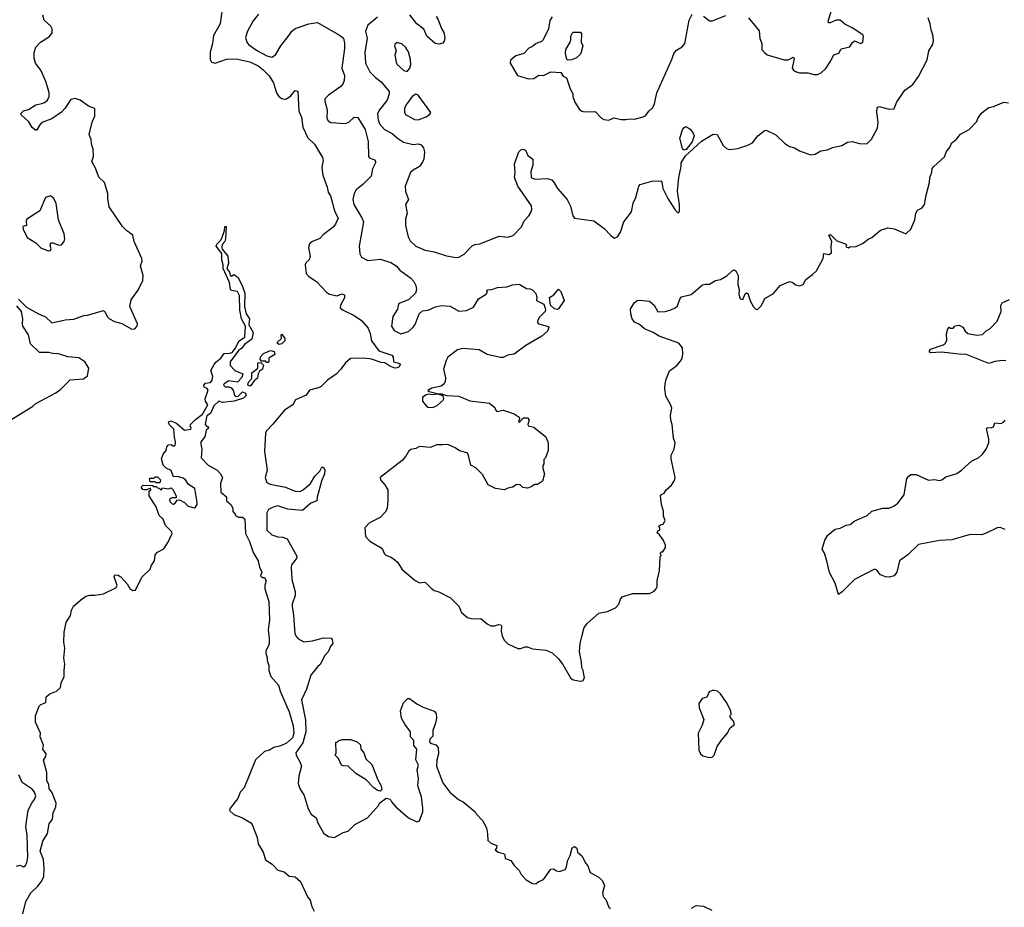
# Model space of a CAD drawing. Extents: x 2293139 to 2515392, y 824115 to 1006937.
# Tile 76 of 256: x 2349814 to 2357822, y 899368 to 906589. Entities that reach past the tile are written whole.
import ezdxf

# ---------------------------------------------------------------- set-up
doc = ezdxf.new("R2010")
doc.units = 0

msp = doc.modelspace()

# ---------------------------------------------------------------- linework, layer by layer
at = {"layer": '0CON10XD'}
for points in [[(2349805, 904314), (2349868.9, 904248.9), (2349967.5, 904195), (2350025, 904171.2), (2350075, 904122.5), (2350185, 904146.2), (2350255, 904151.2), (2350335, 904183.3), (2350366.1, 904183.9), (2350495, 904223.3), (2350510.5, 904210.5), (2350526.2, 904175), (2350545, 904154), (2350585, 904133.8), (2350645, 904117.5), (2350725, 904070), (2350750, 904075), (2350770, 904095), (2350772.5, 904115), (2350710, 904255), (2350720.7, 904309.3), (2350775.5, 904384.5), (2350815.6, 904464.4), (2350817.3, 904507.3), (2350795.8, 904585), (2350809.4, 904625), (2350808.5, 904645), (2350745.6, 904785), (2350735.7, 904835.7), (2350685, 904871.2), (2350650, 904905), (2350542, 905065), (2350531.4, 905135), (2350531.9, 905175), (2350504.3, 905264.3), (2350457.9, 905307.9), (2350431.7, 905381.7), (2350401.2, 905435), (2350413.8, 905475), (2350411.2, 905535), (2350398.8, 905575), (2350396.2, 905615), (2350380, 905655), (2350402.5, 905755), (2350426.7, 905805), (2350426.7, 905865), (2350375, 905884.2), (2350305, 905935.3), (2350265, 905948.3), (2350229.7, 905940.3), (2350182.6, 905867.4), (2350154.6, 905835.4), (2350075, 905782.5), (2349995, 905752), (2349976.8, 905733.2), (2349955, 905692.5), (2349945, 905686.7), (2349915, 905712), (2349888.3, 905758.3), (2349826.7, 905815), (2349824.1, 905825.9), (2349844.1, 905845.9), (2349885, 905858.8), (2349945, 905895.8), (2349995, 905905.6), (2350015, 905915.6), (2350039.5, 905935), (2350053.1, 905965), (2350055, 905996.7), (2350026.2, 906085), (2349985, 906179.1), (2349943.6, 906235), (2349931.2, 906275), (2349932.7, 906322.7), (2349945, 906365.5), (2349982.9, 906405), (2350056.9, 906453.1), (2350077.2, 906482.8), (2350077.1, 906515), (2350068.4, 906535), (2350014.6, 906584.6), (2350003.3, 906625)], [(2351459.7, 906675), (2351444.6, 906555), (2351390.5, 906459.5), (2351383.2, 906395), (2351363.3, 906323.3), (2351364.5, 906265.5), (2351375, 906244.3), (2351405, 906234.5), (2351495, 906267.6), (2351575, 906269.3), (2351685, 906247.2), (2351755, 906212.7), (2351795, 906181.5), (2351842.6, 906132.6), (2351877.3, 906075), (2351902.2, 905995), (2351923, 905963), (2351945, 905947.5), (2351965, 905942.5), (2351985, 905946.2), (2352019.5, 905970.5), (2352055, 906013.3), (2352076.4, 906006.4), (2352085.5, 905845), (2352106.4, 905795), (2352116, 905715), (2352157.4, 905627.4), (2352210.6, 905575), (2352277.7, 905467.7), (2352282, 905445), (2352271.4, 905385), (2352279.2, 905325), (2352316.2, 905226.2), (2352323.3, 905185), (2352341.5, 905155), (2352377.9, 905025), (2352403.3, 904975), (2352383.5, 904925), (2352365, 904900.6), (2352285, 904840), (2352255, 904807.5), (2352195, 904782.9), (2352171.4, 904765), (2352164.4, 904734.4), (2352177.7, 904662.3), (2352168.8, 904635), (2352145, 904614), (2352135.7, 904595), (2352144, 904524), (2352165, 904498.1), (2352228.5, 904458.5), (2352310.7, 904370.7), (2352335, 904354.4), (2352395, 904341.4), (2352435, 904357.8), (2352455, 904350), (2352456.9, 904325), (2352422.2, 904265), (2352420.6, 904245), (2352444.2, 904225), (2352533.4, 904183.4), (2352595, 904141.8), (2352649.2, 904079.2), (2352664.6, 904035), (2352676.2, 903975), (2352734.6, 903894.6), (2352840.1, 903860.1), (2352850.7, 903845), (2352854.6, 903804.6), (2352896.7, 903795), (2352912, 903785), (2352900, 903765), (2352885, 903755.7), (2352865, 903754.4), (2352825, 903770.6), (2352785, 903797.5), (2352755, 903800.6), (2352676.7, 903826.7), (2352615, 903833.8), (2352505, 903831.8), (2352465, 903797.5), (2352426.5, 903745), (2352387.2, 903705), (2352317.2, 903655), (2352265, 903603.8), (2352245, 903592.8), (2352172, 903575), (2352144, 903535), (2352056.7, 903495), (2352036, 903455), (2351966.8, 903413.2), (2351871.7, 903298.3), (2351822.5, 903245), (2351812.9, 903225), (2351806, 903075), (2351827.5, 902925), (2351811.9, 902865), (2351825, 902824.4), (2351850.7, 902810.7), (2351975, 902786.3), (2352055, 902754), (2352095, 902751.3), (2352120.6, 902765), (2352178.6, 902815), (2352214.8, 902875.2), (2352254, 902915), (2352270.5, 902949.5), (2352285, 902948.6), (2352296.2, 902925), (2352292.9, 902895), (2352270, 902835), (2352233.3, 902705), (2352230, 902675), (2352180.8, 902655), (2352113.5, 902596.5), (2351995, 902607.8), (2351915, 902632.9), (2351875, 902622.3), (2351838.8, 902605), (2351823.2, 902576.8), (2351824.3, 902435), (2351865, 902398), (2351915, 902381.2), (2351955, 902380), (2351990, 902365), (2352066.9, 902225), (2352064.3, 902205), (2352025.6, 902155), (2352020.9, 902135), (2352027.7, 902035), (2352055.6, 901935), (2352054.4, 901905), (2352031.1, 901835), (2352030, 901815), (2352042.2, 901745), (2352052.5, 901595), (2352059.4, 901575), (2352075, 901554.2), (2352125, 901527.5), (2352195, 901536.2), (2352285, 901559.2), (2352346.4, 901556.4), (2352356.4, 901546.4), (2352360, 901515), (2352344.6, 901495.4), (2352323.9, 901446.1), (2352294.7, 901415), (2352256.9, 901343.1), (2352235.6, 901324.4), (2352182.5, 901255), (2352147.7, 901142.3), (2352106.2, 901055), (2352138.8, 900888.8), (2352141.7, 900795), (2352118.2, 900705), (2352060, 900625), (2352061.9, 900605), (2352095.4, 900545.4), (2352105.6, 900515), (2352084.3, 900435), (2352080, 900375), (2352092.9, 900335), (2352127.7, 900277.7), (2352159.8, 900169.8), (2352185.4, 900125.4), (2352224.6, 900094.6), (2352238.2, 900055), (2352288.9, 899968.9), (2352325, 899942.9), (2352375, 899936.2), (2352445, 899976.2), (2352485, 899987.5)], [(2351757.5, 906635), (2351711.9, 906578.1), (2351667.8, 906495), (2351651.9, 906445), (2351660.8, 906405), (2351678, 906385), (2351748.1, 906335), (2351825, 906294.6), (2351865, 906283.1), (2351895, 906302.2), (2351938, 906375), (2352005, 906463.6), (2352026.8, 906495), (2352055, 906517.6), (2352165, 906554.6), (2352235, 906566), (2352415, 906462.9), (2352447.2, 906437.2), (2352456.6, 906396.6), (2352456.2, 906355), (2352435.5, 906195), (2352455.6, 906135), (2352454.4, 906095), (2352442.2, 906065), (2352425.7, 906045), (2352326.6, 905973.4), (2352296.7, 905945), (2352296.7, 905925), (2352316, 905855), (2352312.9, 905785), (2352323.8, 905765), (2352345, 905751.4), (2352465, 905743.1), (2352491.2, 905755), (2352535, 905796.7), (2352565, 905792), (2352625, 905696), (2352648.7, 905598.7), (2352652, 905475), (2352660, 905465), (2352698.5, 905448.5), (2352709.2, 905435), (2352708.6, 905425), (2352683.1, 905375), (2352672.5, 905315), (2352605, 905247.1), (2352550, 905205), (2352534.2, 905175), (2352523.2, 905126.8), (2352532.2, 905085), (2352597.9, 904977.9), (2352609.5, 904945), (2352574.2, 904745), (2352581.4, 904685), (2352595, 904656.7), (2352645, 904628.8), (2352749.7, 904639.7), (2352833.6, 904613.6), (2352876, 904586), (2352905, 904551.9), (2352995, 904486), (2353019.1, 904459.1), (2353035, 904427.5), (2353040.8, 904395), (2353034, 904365), (2352975, 904310), (2352905, 904283.3), (2352896.1, 904273.9), (2352886.2, 904235), (2352848.8, 904175), (2352838.8, 904095), (2352859.5, 904059.5), (2352915, 904032), (2352975, 904052.5), (2353015, 904086), (2353031.7, 904108.3), (2353064.2, 904195), (2353089.7, 904220.3), (2353135, 904225.7), (2353195, 904253.5), (2353245, 904263.5), (2353315, 904258.6), (2353385, 904216.2), (2353448.3, 904221.7), (2353505, 904251.2), (2353545, 904316.7), (2353606.7, 904355), (2353620, 904375), (2353613, 904383), (2353615, 904390), (2353655, 904392.5), (2353699.3, 904410.7), (2353775, 904416.2), (2353823, 904433), (2353875, 904436.7), (2353935, 904402.5), (2353965, 904400), (2353988.3, 904388.3), (2354012.5, 904362.5), (2354020, 904335), (2354017.5, 904305), (2354077.5, 904275), (2354090.8, 904235), (2354088.1, 904215), (2354042.4, 904167.6), (2354029.4, 904145), (2354026.2, 904125), (2354033.8, 904113.8), (2354113.9, 904093.9), (2354118.8, 904085), (2354106.2, 904055), (2354061.2, 904015), (2353931.6, 903938.4), (2353835, 903867.5), (2353785, 903860.5), (2353745, 903841.4), (2353725, 903840), (2353615, 903865.7), (2353552.1, 903902.1), (2353415, 903914.6), (2353375, 903902.5), (2353297.3, 903842.7), (2353282.2, 903815), (2353261.4, 903745), (2353276.7, 903675), (2353275.6, 903645), (2353267.5, 903625), (2353243.2, 903606.8), (2353165, 903590.8), (2353133, 903573), (2353143.6, 903563.6), (2353208.3, 903548.3), (2353245, 903546.2), (2353285, 903532.5), (2353385, 903527.1), (2353475, 903486.7), (2353635, 903468.1), (2353677.5, 903435), (2353683.9, 903413.9), (2353695, 903402.5), (2353745, 903412.5), (2353835, 903383.3), (2353877.5, 903355), (2353880, 903335), (2353870, 903325), (2353875, 903312.5), (2353911.7, 903348.3), (2353945, 903348.6), (2353957.7, 903332.3), (2353947.5, 903295), (2353950, 903285), (2353995, 903272.5), (2354092.5, 903195), (2354112.5, 903145), (2354112.5, 903085), (2354090, 903025), (2354078.3, 903011.7), (2354077.5, 902975), (2354068.3, 902961.7), (2354068.3, 902938.3), (2354082.5, 902895), (2354066.7, 902835), (2354025, 902807.5), (2354003, 902807), (2353975, 902787.5), (2353945, 902777.5), (2353905, 902782.5), (2353883.6, 902803.6), (2353855, 902806.7), (2353825, 902786.7), (2353785, 902777.5), (2353756.4, 902763.6), (2353685, 902773.8), (2353625, 902803.3), (2353579.3, 902889.3), (2353525, 902942.5), (2353483.3, 902965), (2353462.5, 903055), (2353452.5, 903065), (2353392.3, 903082.3), (2353355, 903106.7), (2353295, 903132.5), (2353255, 903130)], [(2352725, 906610.4), (2352645.4, 906544.6), (2352625.6, 906495), (2352640.4, 906435), (2352621.2, 906325), (2352626.9, 906235), (2352661.4, 906165), (2352707.3, 906117.3), (2352755, 906084.3), (2352818.9, 906005), (2352818.9, 905985), (2352803.5, 905935), (2352739.2, 905855), (2352723.8, 905825), (2352728.7, 905775), (2352740.9, 905740.8), (2352780, 905695), (2352843.6, 905663.7), (2352885.8, 905625), (2352935, 905591.1), (2353015, 905573.1), (2353055, 905578.7), (2353079.9, 905569.9), (2353097.3, 905545), (2353106.5, 905515), (2353100.5, 905455), (2353092.7, 905435), (2353065.3, 905394.7), (2353014, 905365), (2352992, 905345), (2352949.4, 905235), (2352952.1, 905192.1), (2352976, 905125), (2352952, 905085), (2352966, 905015), (2352952, 904965), (2352952, 904915), (2352972.3, 904822.3), (2352990.9, 904790.9), (2353035, 904746), (2353112.5, 904715), (2353185, 904700.5), (2353285, 904668.9), (2353365, 904654.4), (2353385, 904657.1), (2353430.2, 904679.8), (2353495, 904747.8), (2353515, 904760.6), (2353555.5, 904764.5), (2353715, 904828.5), (2353785, 904819.2), (2353828.3, 904831.7), (2353895, 904902.5), (2353917.7, 904952.3), (2353955, 904992.5), (2353967.5, 905015), (2353979.2, 905045), (2353975.7, 905075), (2353865.6, 905235.6), (2353838, 905305), (2353843.3, 905345), (2353838.8, 905415), (2353873.3, 905515), (2353889.3, 905530.7), (2353906.1, 905536.1), (2353928, 905528), (2353947.5, 905485), (2353986.7, 905455), (2353986.2, 905405), (2353971.4, 905355), (2353973.8, 905305), (2354005, 905291.1), (2354105, 905296.4), (2354140.8, 905285), (2354161.7, 905261.7), (2354188.6, 905215), (2354267.5, 905125), (2354292.8, 905072.8), (2354313.3, 904993.3), (2354325, 904974.3), (2354483, 904953), (2354568.8, 904888.8), (2354623, 904833), (2354651.9, 904811.9), (2354675, 904822.2), (2354700, 904860), (2354728, 904945), (2354789.2, 905025), (2354804, 905095), (2354825, 905142.5), (2354850, 905235), (2354861.2, 905248.8), (2354955, 905276.2), (2355028.8, 905278.8), (2355036.2, 905266.2), (2355044.1, 905214.1), (2355086.7, 905135), (2355143.2, 905043.2), (2355165, 905020), (2355175, 905020), (2355181.2, 905035), (2355180.8, 905085), (2355164.2, 905195), (2355175.6, 905305), (2355194.2, 905394.2), (2355194.2, 905425), (2355230, 905480), (2355359.7, 905600.3), (2355455, 905656.7), (2355487.5, 905655), (2355536.4, 905566.4), (2355561.7, 905541.7), (2355585, 905533.3), (2355635, 905538.8), (2355655, 905540), (2355735, 905566.7), (2355775, 905587.5), (2355817, 905643), (2355870, 905685), (2355885, 905690), (2355965, 905653.3), (2356034.4, 905584.4), (2356075, 905558), (2356115, 905547.1), (2356155, 905520.6), (2356245, 905490), (2356284.2, 905495.8), (2356329.5, 905520.5), (2356385, 905528.8), (2356425, 905548.8), (2356500, 905565), (2356547, 905593), (2356585, 905596.7), (2356645, 905582.5), (2356705, 905580), (2356743, 905617), (2356790, 905705), (2356796.7, 905755), (2356784, 905835), (2356787.5, 905875), (2356805, 905881.2), (2356885, 905861.2), (2356925, 905862.5), (2356944.2, 905915), (2357013.6, 906016.4), (2357077.6, 906062.4), (2357124.4, 906125.6), (2357195, 906262.5), (2357208.8, 906335), (2357238, 906385), (2357246, 906415), (2357243.3, 906455), (2357226.7, 906505), (2357220, 906555), (2357203.3, 906605)], [(2353200, 906615), (2353218.3, 906588.3), (2353245, 906517.5), (2353264.3, 906484.3), (2353272.5, 906445), (2353267.3, 906412.7), (2353255, 906396.7), (2353225, 906388.8), (2353192.5, 906395), (2353126.2, 906455), (2353100.3, 906510.3), (2353045, 906555.6), (2352987.6, 906627.6)], [(2354145, 906612.5), (2354125, 906582.5), (2354114, 906515), (2354072.5, 906425), (2354058.3, 906411.7), (2354015, 906396.2), (2353985, 906370), (2353954.2, 906355.8), (2353915, 906313.3), (2353850, 906295), (2353805, 906260), (2353803.3, 906235), (2353862.5, 906135), (2353953, 906107), (2353995, 906110), (2354035, 906137.5), (2354075, 906136), (2354135, 906164), (2354215, 906160), (2354235, 906130), (2354260, 906115), (2354290, 906025), (2354312.5, 905985), (2354312.5, 905965), (2354328.3, 905918.3), (2354367, 905857), (2354385, 905843.3), (2354405, 905840), (2354495, 905842.5), (2354545, 905787.5), (2354565, 905777.5), (2354605, 905772.5)], [(2354605, 905772.5), (2354645, 905790), (2354705, 905776), (2354745, 905776), (2354775, 905781.2), (2354815, 905778.8), (2354885, 905797.5), (2354905, 905807.5), (2354930, 905845), (2354963.8, 905875), (2354978, 905905), (2354996.2, 905995), (2355118.8, 906265), (2355133.8, 906315), (2355155, 906340), (2355203, 906367), (2355222.5, 906395), (2355258, 906585), (2355283.3, 906635)], [(2355375, 906616.7), (2355425, 906580), (2355445, 906578.8), (2355557.9, 906622.1)], [(2355742.5, 906605), (2355829.3, 906499.3), (2355833.3, 906435), (2355851.2, 906395), (2355851.2, 906345), (2355870.5, 906320.5), (2355894.1, 906304.1), (2356030.9, 906260.9), (2356065, 906261.9), (2356105, 906283.3), (2356113.3, 906273.3), (2356096.7, 906195), (2356107, 906177), (2356125, 906167.5), (2356157, 906157), (2356225, 906156.7), (2356275, 906142.5), (2356303, 906143), (2356333.6, 906156.4), (2356369.5, 906190.5), (2356406.7, 906245), (2356435, 906302.5), (2356475, 906317.5), (2356495, 906352.5), (2356565, 906367.5), (2356587, 906403), (2356603, 906417), (2356655, 906393.8), (2356672.5, 906405), (2356677.5, 906455), (2356670, 906465), (2356585, 906522.5), (2356525, 906553.3), (2356486.1, 906586.1), (2356455, 906584.2), (2356405, 906562), (2356392, 906562), (2356390, 906575), (2356416.4, 906666.4)], [(2354275, 906260), (2354263.3, 906265), (2354253.9, 906316.1), (2354256.2, 906345), (2354290, 906405), (2354297.5, 906425), (2354297.5, 906455), (2354313.6, 906486.4), (2354375, 906487.5), (2354382.5, 906475), (2354380, 906405), (2354393.3, 906375), (2354380, 906325), (2354372.5, 906305), (2354342.3, 906277.7), (2354305, 906263.3), (2354275, 906260)], [(2352965, 906167.5), (2352986.7, 906195), (2352995.8, 906225), (2352992, 906265), (2352975, 906327.5), (2352951.2, 906365), (2352925, 906390), (2352885, 906402.5), (2352865, 906387.5), (2352861.2, 906375), (2352876.2, 906335), (2352865.9, 906304.1), (2352875, 906242.5), (2352885, 906223.8), (2352937.5, 906175), (2352965, 906167.5)], [(2353055, 905772.9), (2353120.5, 905799.5), (2353149.3, 905820.7), (2353156.7, 905835), (2353055, 905973.8), (2353035, 905983.3), (2353005, 905963.8), (2352955, 905894.2), (2352942.9, 905865), (2352943.3, 905835), (2352955, 905816), (2352975, 905802.9), (2353025, 905775.8), (2353055, 905772.9)], [(2353255, 903130), (2353205, 903129.2), (2353155, 903108.6), (2353065, 903115.7), (2353035, 903100.8), (2352995, 903091.2), (2352975, 903076.7), (2352955, 903038.8), (2352925, 903002.5), (2352746.7, 902865), (2352748.8, 902845), (2352785, 902804), (2352808.5, 902765), (2352809.2, 902675), (2352802.7, 902615), (2352788.9, 902585), (2352745, 902540), (2352660, 902495), (2352622.5, 902455), (2352627.5, 902385), (2352662.5, 902345), (2352755, 902291.2), (2352768.8, 902275), (2352779.2, 902245), (2352792.8, 902232.8), (2352835.5, 902215.5), (2352865.5, 902195.5), (2352886.2, 902175), (2352923.8, 902115), (2353030, 902025), (2353065, 902006.2), (2353105, 902012), (2353117.9, 902007.9), (2353162, 901965), (2353185, 901946), (2353222.5, 901935), (2353318, 901885), (2353385, 901816.7), (2353408, 901765), (2353456.2, 901725), (2353495, 901714.4), (2353565, 901715.8), (2353615, 901672.5), (2353645, 901657.5), (2353675, 901657.5), (2353708.3, 901668.3), (2353727.5, 901665), (2353733.9, 901653.9), (2353730.8, 901615), (2353737.5, 901575), (2353755, 901541.2), (2353785, 901510), (2353865, 901474), (2353887.7, 901472.3), (2353925, 901487.5), (2353945, 901487.5), (2353985, 901470), (2354095, 901458.8), (2354145, 901436.7), (2354195, 901390), (2354232.3, 901342.3), (2354293.3, 901235), (2354315, 901217.5), (2354375, 901207.5), (2354395, 901210), (2354406.4, 901233.6), (2354396.7, 901295), (2354386.7, 901315), (2354383.3, 901365), (2354366.7, 901445), (2354373.3, 901515), (2354388.3, 901581.7), (2354404, 901645), (2354431.3, 901678.7), (2354525, 901760), (2354595, 901773.3), (2354660, 901805), (2354686.1, 901833.9), (2354700, 901875), (2354715, 901892.5), (2354798.3, 901921.7), (2354935, 901920), (2354975, 901940), (2354991.7, 901958.3), (2354997.5, 901975), (2354997.5, 902025), (2355016.7, 902105), (2355022.5, 902215), (2355030, 902235), (2355020, 902245), (2355035, 902260), (2355045, 902260), (2355066.7, 902295), (2355066.7, 902315), (2355046.1, 902356.1), (2355018, 902398), (2354997.5, 902415), (2355005, 902430), (2355020, 902435), (2355020, 902455), (2355013, 902467), (2355025, 902480), (2355046.4, 902483.6), (2355063.8, 902515), (2355050, 902550), (2355049.5, 902589.5), (2355033.8, 902645), (2355026.2, 902715), (2355033.9, 902726.1), (2355055, 902737.5), (2355072.5, 902765), (2355115, 902802.5), (2355142, 902845), (2355146, 902865), (2355113.6, 903016.4), (2355113.3, 903045), (2355136.2, 903095), (2355144, 903145), (2355132.5, 903185), (2355120.8, 903295), (2355110.8, 903330.8), (2355108.3, 903371.7), (2355117.7, 903427.7), (2355107.7, 903457.7), (2355070, 903525), (2355061.2, 903585), (2355063.3, 903625), (2355072.5, 903665), (2355099.3, 903730.7), (2355157.5, 903775), (2355189.3, 903810.7), (2355202.5, 903835), (2355207.5, 903865), (2355205, 903920), (2355175, 903956.7), (2355015, 904014.4), (2354965, 904043.3), (2354895, 904072.5), (2354855, 904107.8), (2354815, 904126.9), (2354794.5, 904155), (2354783.3, 904195), (2354780.8, 904235), (2354812.5, 904285), (2354835, 904303.3), (2354856.7, 904306.7), (2354935, 904300), (2354973.3, 904265), (2355005, 904211.2), (2355065, 904214.4), (2355105, 904226.5), (2355145.3, 904244.7), (2355165, 904261.4), (2355184, 904316), (2355197.5, 904335), (2355275, 904354.3), (2355367.4, 904432.6), (2355392.1, 904437.9), (2355425, 904437.8), (2355474.4, 904465.6), (2355512.5, 904475), (2355565, 904503.8), (2355607.5, 904545), (2355625, 904552.5), (2355637.5, 904545), (2355656.9, 904506.9), (2355654.2, 904435), (2355666.2, 904395), (2355662.3, 904352.3), (2355675, 904316.7), (2355695, 904311.2), (2355715, 904357.5), (2355725, 904367.5), (2355735, 904362.5), (2355758, 904295), (2355781.7, 904251.7), (2355805, 904230), (2355817, 904233), (2355846.1, 904263.9), (2355875, 904320), (2355945, 904360), (2356000, 904425), (2356075, 904457.5), (2356101.7, 904451.7), (2356125, 904432.5), (2356155, 904422.5), (2356186.4, 904433.6), (2356207.5, 904475), (2356262.5, 904515), (2356293.6, 904546.4), (2356347.5, 904645), (2356353.6, 904686.4), (2356395, 904677.5), (2356417, 904693), (2356414, 904745), (2356420, 904785), (2356395, 904836.7), (2356405, 904841.2), (2356415, 904836), (2356460.3, 904790.3), (2356530, 904765), (2356540, 904755), (2356533, 904747), (2356535, 904740), (2356555, 904732.5), (2356565, 904740), (2356616.2, 904743.8), (2356675, 904770), (2356715, 904803.3), (2356745, 904816), (2356815, 904876.7), (2356875, 904896.7), (2356926.4, 904886.4), (2357015, 904850), (2357025, 904850), (2357062.5, 904885), (2357095, 904960), (2357102.5, 905015), (2357115, 905040), (2357153, 905057), (2357173.3, 905085), (2357185, 905160), (2357213.3, 905265), (2357216.7, 905305), (2357233, 905347), (2357235, 905377.5), (2357247.5, 905395), (2357335, 905472.5), (2357352.3, 905517.7), (2357382.5, 905555), (2357392.5, 905585), (2357433.9, 905616.1), (2357465, 905656.7), (2357535.9, 905694.1), (2357599.3, 905760.7), (2357607.5, 905785), (2357633.3, 905825), (2357654.2, 905845.8), (2357695, 905873.3), (2357735, 905881.2), (2357817, 905917), (2357855, 905912.5)], [(2355215, 905526.7), (2355205, 905540), (2355182.5, 905625), (2355205, 905692.5), (2355218.3, 905711.7), (2355235, 905720), (2355266.8, 905696.8), (2355291.2, 905665), (2355298.8, 905645), (2355283.3, 905595), (2355235, 905532.5), (2355215, 905526.7)], [(2350045, 904707.5), (2350065, 904710), (2350070, 904725), (2350063.3, 904755), (2350067.5, 904772.5), (2350085, 904773.8), (2350135, 904754.2), (2350153.9, 904756.1), (2350175.6, 904784.4), (2350180.8, 904805), (2350177, 904847), (2350130.7, 904960.7), (2350112.3, 905092.3), (2350093.3, 905135), (2350065, 905156.2), (2350025, 905143.3), (2349977.3, 905032.7), (2349872.5, 904965), (2349867, 904953), (2349870, 904915), (2349840, 904905), (2349842.5, 904885), (2349875, 904817.5), (2349945, 904773.3), (2349985, 904733.3), (2350045, 904707.5)], [(2349841.2, 899315), (2349865, 899413.8), (2349905, 899484.3), (2349961.5, 899538.5), (2349988.1, 899575), (2350009.5, 899615), (2350014.7, 899685), (2350006.8, 899756.8), (2349980.9, 899825), (2350003.4, 899906.6), (2350041.7, 899968.3), (2350053.9, 900046.1), (2350080, 900085), (2350086, 900135), (2350108.6, 900185), (2350111.4, 900215), (2350077.9, 900297.9), (2350054.3, 900335), (2350050, 900365), (2350035, 900400), (2350035.8, 900465), (2350008.6, 900565), (2350027.5, 900595), (2350028.9, 900615), (2350002, 900655), (2350006.7, 900686.7), (2349980.8, 900755), (2349983.3, 900785), (2349942.5, 900875), (2349943.3, 900925), (2349972.5, 901005), (2349985, 901017.5), (2350027, 901033), (2350030, 901080), (2350060, 901105), (2350115, 901126.2), (2350146.7, 901155), (2350152.5, 901195), (2350175.9, 901244.1), (2350176.2, 901295), (2350182, 901345), (2350172, 901395), (2350180.6, 901475), (2350173.6, 901525), (2350176.9, 901605), (2350192.5, 901685), (2350227.9, 901742.1), (2350235.7, 901785), (2350253, 901817), (2350325, 901879.2), (2350355, 901897.5), (2350385, 901908), (2350425, 901906), (2350495, 901918), (2350595, 901967.5), (2350606.2, 901985), (2350583.3, 902055), (2350587.5, 902072.5), (2350615, 902070.8), (2350637.4, 902057.4), (2350688.8, 901998.8), (2350710.3, 901960.3), (2350735, 901944), (2350755, 901946.7), (2350806.8, 902053.2), (2350877.7, 902122.3), (2350883.8, 902145), (2350910.6, 902185), (2350915.7, 902235), (2350935, 902255.7), (2350985.5, 902284.5), (2351025.7, 902344.3), (2351041.7, 902381.7), (2351053.8, 902405), (2351048.8, 902425), (2350998.8, 902475), (2350981.2, 902525), (2350948, 902555), (2350923.3, 902625), (2350868, 902715), (2350868.3, 902751.7), (2350880, 902765), (2350878.3, 902778.3), (2350847, 902763), (2350826.4, 902763.6), (2350815, 902767.5), (2350802.5, 902785), (2350818.3, 902801.7), (2350895, 902800), (2350905, 902790), (2350925, 902790), (2350935, 902780), (2350948.3, 902778.3), (2350965, 902760), (2350975, 902780), (2351025, 902772.5), (2351045, 902780), (2351062.5, 902765), (2351087, 902713), (2351087.5, 902702.5), (2351081.7, 902698.3), (2351050.7, 902699.3), (2351033, 902687), (2351035, 902670), (2351055, 902650), (2351065, 902647.5), (2351080, 902655), (2351095, 902680), (2351115, 902682.5), (2351155, 902660), (2351185, 902630), (2351235, 902617.5), (2351245, 902622.5), (2351256.9, 902645), (2351257.9, 902662.1), (2351240, 902775), (2351187.3, 902807.3), (2351162, 902845), (2351145, 902858.8), (2351095, 902873.3), (2351065, 902870), (2351045, 902922.5), (2351005, 902940), (2350982.5, 902965), (2350967.5, 903015), (2350980, 903055), (2351006.7, 903085), (2351012, 903115), (2351025, 903131.2), (2351045, 903132.5), (2351065, 903120), (2351080, 903125), (2351081.2, 903155), (2351072.9, 903192.9), (2351068, 903258), (2351033.4, 903293.4), (2351025.8, 903315), (2351029.4, 903320.6), (2351045, 903324.3), (2351092.9, 903302.9), (2351155, 903250), (2351205, 903257.5), (2351210, 903265), (2351201.2, 903285), (2351203.8, 903295), (2351243.1, 903335), (2351300.5, 903379.5), (2351344.3, 903455), (2351326.4, 903485), (2351322.1, 903505), (2351345.9, 903575.9), (2351338.3, 903588.3), (2351315, 903600), (2351312.5, 903615), (2351325, 903632.5), (2351365, 903637.5), (2351378.8, 903655), (2351386.4, 903686.4), (2351370, 903735), (2351395.8, 903784.2), (2351408.3, 903801.7), (2351450, 903835), (2351477.9, 903872.1), (2351525, 903874.4), (2351545.5, 903884.5), (2351567.4, 903912.6), (2351600, 903975), (2351645, 904006.7), (2351649.4, 904095), (2351616.9, 904155), (2351604.3, 904224.3), (2351601.9, 904345), (2351585, 904376.7), (2351535.8, 904385.8), (2351528, 904395), (2351520, 904450), (2351469.2, 904565), (2351470, 904595), (2351457.9, 904635), (2351457.3, 904687.3), (2351413.3, 904745), (2351417.9, 904762.1), (2351448.5, 904791.5), (2351459.1, 904810.9), (2351480, 904875), (2351482, 904905), (2351492.5, 904905), (2351488.5, 904805), (2351481.9, 904785), (2351461.4, 904758.6), (2351457.5, 904735), (2351461.8, 904721.8), (2351507.8, 904665), (2351512.3, 904607.7), (2351498, 904565), (2351520.8, 904535), (2351527, 904507), (2351537, 904503), (2351555, 904516.2), (2351587.5, 904495), (2351624.4, 904425), (2351644.5, 904365), (2351642.5, 904255), (2351657.1, 904195), (2351682.5, 904155), (2351676.7, 904105), (2351713.3, 904045), (2351701.1, 903988.9), (2351642.5, 903947.5), (2351619.2, 903915), (2351592.8, 903897.2), (2351580.9, 903879.1), (2351525.8, 903805), (2351525.8, 903775.8), (2351565, 903736), (2351628.3, 903708.3), (2351621.2, 903678.8), (2351585, 903640), (2351515, 903650), (2351477.5, 903625), (2351472.5, 903615), (2351485, 903602.5), (2351515, 903602.5), (2351533, 903593), (2351550, 903575), (2351562.5, 903535), (2351575, 903522.5), (2351590, 903525), (2351625, 903560), (2351650, 903550), (2351655, 903530), (2351635, 903510), (2351557.5, 903485), (2351465, 903474.5), (2351435, 903486.2), (2351393.7, 903446.3), (2351365.3, 903384.7), (2351336.2, 903365), (2351332.9, 903355), (2351322.5, 903295), (2351335, 903280), (2351348.3, 903278.3), (2351350, 903265), (2351331.2, 903248.8), (2351320, 903195), (2351288.8, 903155), (2351286.7, 903135), (2351296.2, 903095), (2351291.2, 903025), (2351346, 902965), (2351421.2, 902925), (2351446.7, 902895), (2351462.5, 902865), (2351447.5, 902815), (2351450, 902745), (2351497, 902707), (2351497.5, 902675), (2351532.5, 902645), (2351547.5, 902615), (2351548.3, 902588.3), (2351567, 902567), (2351571.7, 902551.7), (2351592.5, 902542.5), (2351625, 902542.5), (2351646.2, 902525), (2351649.5, 902409.5), (2351683.9, 902343.9), (2351714, 902255), (2351753.3, 902185), (2351764, 902134), (2351782.5, 902095), (2351773, 902063), (2351785, 902050), (2351805, 902050), (2351820, 902025), (2351808, 901985), (2351807.3, 901957.3), (2351841.1, 901855), (2351845.5, 901705), (2351835.6, 901625), (2351844, 901555), (2351842, 901515), (2351838.8, 901495), (2351816.7, 901455), (2351816.7, 901435), (2351827.7, 901397.7), (2351826.2, 901375), (2351840, 901335), (2351840, 901295), (2351856.4, 901246.4), (2351918, 901175), (2351932.5, 901125), (2352005, 900958.8), (2352038.2, 900845), (2352043.6, 900783.6), (2352032.2, 900745), (2351985, 900702.5), (2351937.7, 900682.2), (2351882.2, 900667.8), (2351845, 900646.4), (2351805, 900635.7), (2351733.1, 900566.9), (2351640.5, 900339.5), (2351608.6, 900305), (2351587.9, 900252.1), (2351526, 900175), (2351521.2, 900155), (2351555, 900122), (2351626.4, 900096.4), (2351693.3, 900055), (2351705, 900040), (2351745.7, 899935.7), (2351754.3, 899885), (2351795.5, 899815.5), (2351813, 899753), (2351867.4, 899717.4), (2351915, 899668.8), (2351965, 899656.7), (2352005, 899621.2), (2352055, 899616.7), (2352098.8, 899578.8), (2352154.1, 899454.1), (2352176.7, 899425), (2352190, 899375), (2352210, 899335)], [(2354185, 904231.2), (2354165, 904237.5), (2354130, 904265), (2354122.5, 904327.5), (2354159.3, 904350.7), (2354195, 904396.7), (2354215, 904377.5), (2354241.2, 904305), (2354195, 904236.7), (2354185, 904231.2)], [(2357835, 903813.8), (2357805, 903816), (2357745, 903807.5), (2357695, 903791.2), (2357505, 903866.9), (2357475, 903864.4), (2357314.3, 903884.3), (2357225, 903878.6), (2357214.3, 903885), (2357212.5, 903895), (2357222.4, 903907.6), (2357325.8, 903944.2), (2357340, 903955), (2357355, 903980), (2357353, 904033), (2357362.5, 904075), (2357373, 904087), (2357385, 904080), (2357405, 904080), (2357421.2, 904098.8), (2357455, 904103.3), (2357485, 904087.5), (2357503.9, 904053.9), (2357526.1, 904036.1), (2357598.3, 904021.7), (2357645, 904026.7), (2357673.9, 904056.1), (2357705, 904072.5), (2357763.3, 904135), (2357796.7, 904215), (2357793.9, 904263.9), (2357803.3, 904285), (2357865, 904313.3)], [(2349730, 903325), (2349918.3, 903441.7), (2349945, 903467.5), (2350108.3, 903551.7), (2350147.7, 903582.3), (2350225, 903660), (2350333, 903667), (2350365, 903690), (2350377.5, 903755), (2350343.8, 903805), (2350295, 903836.7), (2350206.8, 903846.8), (2350129.7, 903869.7), (2350085, 903872.5), (2350052.3, 903882.3), (2349975, 903882.5), (2349901.7, 903951.7), (2349885.5, 904025.5), (2349841.2, 904095), (2349836.2, 904115), (2349841.2, 904155), (2349828, 904215), (2349791.4, 904261.4)], [(2351925, 903947.5), (2351910, 903955), (2351910, 903965), (2351942.5, 903995), (2351940, 904025), (2351945, 904030), (2351970, 903995), (2351970, 903975), (2351945, 903952.5), (2351925, 903947.5)], [(2351835, 903800), (2351825, 903800), (2351815, 903810), (2351781.7, 903811.7), (2351770, 903825), (2351773.9, 903846.1), (2351796.4, 903873.6), (2351855, 903897.5), (2351885, 903890), (2351890, 903865), (2351840, 903835), (2351840, 903805), (2351835, 903800)], [(2351685, 903607.5), (2351670, 903615), (2351675, 903640), (2351701.7, 903668.3), (2351702.5, 903715), (2351750, 903755), (2351751.7, 903798.3), (2351775, 903800), (2351797.5, 903777.5), (2351790, 903745), (2351765, 903730), (2351753, 903707), (2351748.3, 903671.7), (2351720, 903650), (2351695, 903612.5), (2351685, 903607.5)], [(2353175, 903434), (2353210.5, 903449.5), (2353257.7, 903492.3), (2353263.3, 903505), (2353258.3, 903528.3), (2353215, 903542.5), (2353175, 903536.7), (2353138.3, 903541.7), (2353115, 903534), (2353090, 903515), (2353090, 903485), (2353122.5, 903445), (2353136.7, 903436.7), (2353175, 903434)], [(2357828.8, 902441.2), (2357786.9, 902456.9), (2357765, 902454.2), (2357675, 902410.8), (2357635, 902398), (2357545, 902400), (2357395, 902358), (2357295, 902351.2), (2357125, 902318.8), (2357037.5, 902235), (2356970, 902185), (2356947.5, 902095), (2356925.5, 902064.5), (2356885.4, 902054.6), (2356855, 902055.5), (2356813.6, 902073.6), (2356785, 902111.2), (2356765, 902117.5), (2356602.5, 902035), (2356502.5, 901935), (2356473, 901913), (2356447.1, 902005), (2356400.7, 902090.7), (2356378.6, 902185), (2356358.7, 902248.7), (2356341.7, 902281.7), (2356363.1, 902355), (2356386.2, 902393.8), (2356445, 902444), (2356487.3, 902452.7), (2356535, 902476), (2356567.7, 902482.3), (2356607.3, 902512.7), (2356705.5, 902554.5), (2356745, 902589.2), (2356835, 902614.3), (2356885.6, 902614.4), (2356926.8, 902633.2), (2356955, 902656.7), (2357006.8, 902723.2), (2357030, 902855), (2357044.1, 902875.9), (2357062.3, 902887.7), (2357105, 902888), (2357205, 902843.1), (2357255, 902849.2), (2357295, 902840), (2357312.5, 902845), (2357345, 902870), (2357400, 902885), (2357435, 902897.5), (2357475, 902923.8), (2357555, 902998), (2357615, 903026.2), (2357645, 903053.3), (2357673.8, 903095), (2357696.2, 903145), (2357696.1, 903176.1), (2357678.3, 903261.7), (2357685, 903270), (2357715, 903267.5), (2357733, 903277), (2357745, 903310), (2357796.1, 903303.9), (2357816.4, 903313.6), (2357828.3, 903331.7)], [(2350955, 902820), (2350925, 902820), (2350915, 902830), (2350875, 902830), (2350870, 902855), (2350875, 902860), (2350905, 902860), (2350915, 902870), (2350935, 902870), (2350960, 902845), (2350955, 902820)], [(2355425, 900586.7), (2355445, 900590), (2355462.5, 900605), (2355486.7, 900675), (2355521.7, 900728.3), (2355568.3, 900781.7), (2355593.6, 900826.4), (2355627.5, 900855), (2355620.7, 900880.7), (2355593.3, 900915), (2355593, 900927), (2355600, 900935), (2355597.5, 900965), (2355561.2, 901035), (2355513, 901103), (2355490, 901125), (2355465, 901132.5), (2355445, 901132.5), (2355420.7, 901119.3), (2355403, 901077), (2355363.9, 901066.1), (2355337.5, 901025), (2355340.7, 900990.7), (2355377.5, 900895), (2355365, 900850), (2355333, 900783), (2355338.8, 900645), (2355350, 900615), (2355370.5, 900600.5), (2355425, 900586.7)], [(2352485, 899987.5), (2352539.1, 900040.9), (2352642.5, 900095), (2352732.5, 900195), (2352743.6, 900216.4), (2352795, 900256.7), (2352826.4, 900246.4), (2352837.5, 900225), (2352874.1, 900184.1), (2352977.5, 900095), (2353045, 900062.5), (2353065, 900070), (2353093.3, 900145), (2353093.8, 900175), (2353083.3, 900265), (2353053.6, 900356.4), (2353057.5, 900415), (2353047.5, 900485), (2353057.5, 900525), (2353037, 900567), (2353043, 900653), (2353018.8, 900685), (2353020, 900725), (2352993.6, 900753.6), (2352993.8, 900795), (2352946.4, 900856.4), (2352920, 900905), (2352910, 900965), (2352935, 901030), (2352970, 901065), (2352985, 901067.5), (2353045, 901022.5), (2353095, 900996.7), (2353185, 900962.5), (2353202.5, 900945), (2353203.3, 900905), (2353196.7, 900865), (2353173.6, 900806.4), (2353175, 900760), (2353150, 900735), (2353147.5, 900715), (2353155, 900702.5), (2353198.3, 900688.3), (2353217, 900667), (2353220, 900615), (2353206.7, 900565), (2353203.3, 900515), (2353255, 900380), (2353313.6, 900303.6), (2353383.6, 900243.6), (2353420, 900225), (2353517.5, 900145), (2353527, 900127), (2353577.5, 900075), (2353610, 900015), (2353620, 899965), (2353621.7, 899911.7), (2353645, 899890), (2353695, 899870), (2353691.7, 899848.3), (2353680, 899835), (2353705, 899817.5), (2353750, 899805), (2353760, 899795), (2353763.6, 899763.6), (2353809.3, 899749.3), (2353837, 899707), (2353875, 899667.5), (2353892.5, 899635), (2353932.3, 899592.3), (2353985, 899560), (2354011.7, 899558.3), (2354030, 899575), (2354075, 899592.5), (2354135, 899677.5), (2354155, 899680), (2354180, 899665), (2354205, 899660), (2354250, 899675), (2354262.5, 899695), (2354270, 899745), (2354291.7, 899788.3), (2354308.3, 899851.7), (2354325, 899862.5), (2354345, 899847.5), (2354350, 899815), (2354385, 899787.5), (2354417.5, 899725), (2354436.1, 899706.1), (2354455, 899650), (2354520, 899615), (2354542.5, 899595), (2354555, 899582.5), (2354570, 899545), (2354553.8, 899485), (2354560, 899455), (2354581.2, 899431.2), (2354605, 899370), (2354618.3, 899358.3)], [(2352745, 900312.5), (2352725, 900317.5), (2352695, 900340), (2352632.5, 900405), (2352547.5, 900455), (2352486.1, 900516.1), (2352445, 900517.5), (2352432.5, 900525), (2352407, 900577), (2352380, 900605), (2352387.5, 900625), (2352385, 900710), (2352395, 900710), (2352410, 900725), (2352437, 900733), (2352505, 900732.5), (2352560, 900715), (2352585, 900690), (2352590, 900655), (2352612.5, 900625), (2352630, 900575), (2352678.3, 900528.3), (2352727.5, 900405), (2352751.7, 900361.7), (2352760, 900325), (2352745, 900312.5)], [(2349788.7, 899701.3), (2349815, 899709.5), (2349845, 899696.2), (2349858.8, 899705), (2349871.9, 899728.1), (2349880.6, 899775), (2349875.3, 899955), (2349864.6, 900025), (2349868.5, 900065), (2349884.1, 900155.9), (2349909.2, 900210.8), (2349935.6, 900245), (2349944.5, 900275), (2349934.5, 900305), (2349915, 900330), (2349835, 900384), (2349807.3, 900445)], [(2355278.8, 899361.2), (2355315, 899382.5), (2355375, 899376.7), (2355443.6, 899343.6)]]:
    msp.add_lwpolyline(points, dxfattribs=at)

doc.saveas('drawing.dxf')
